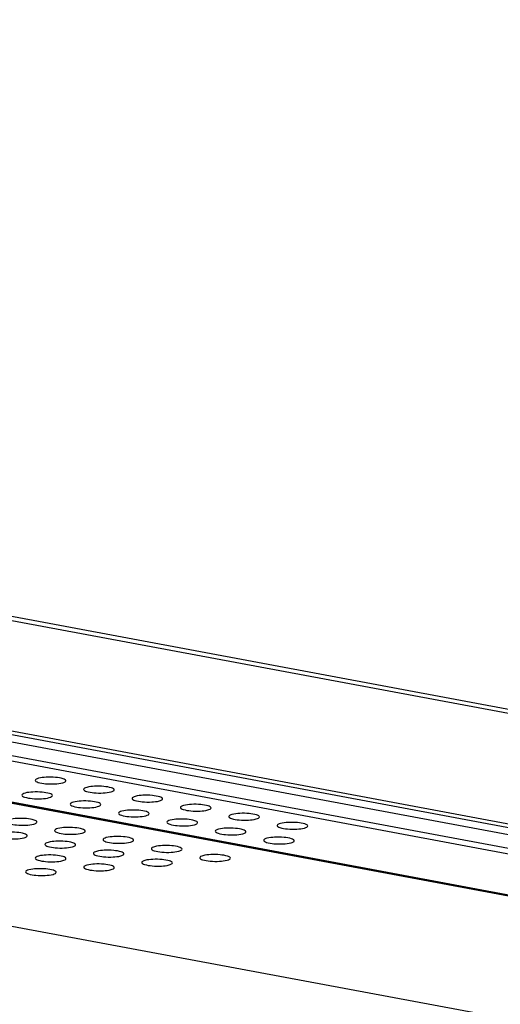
# Model space of a CAD drawing. Header units: millimetres. Extents: x 19192 to 20904, y 1507 to 2734.
# Tile 28 of 80: x 19861 to 19901, y 1627 to 1707. Entities that reach past the tile are written whole.
import ezdxf

# ---------------------------------------------------------------- set-up
doc = ezdxf.new("R2010")
doc.units = ezdxf.units.MM
doc.layers.add('02___PRT_ALL_AXES', color=7, linetype='Continuous')

msp = doc.modelspace()

# ---------------------------------------------------------------- linework, layer by layer
at = {"color": 7, "linetype": 'Continuous'}
for p, q in [((20024.249, 1617.752), (19194.108, 1772.998)), ((20024.58, 1618.28), (19194.439, 1773.526)), ((20025.196, 1616.457), (19192.996, 1772.088)), ((19193.209, 1771.633), (20025.409, 1616.002)), ((20066.845, 1604.783), (19284.294, 1751.135)), ((20066.848, 1604.79), (19284.328, 1751.136)), ((19284.539, 1751.202), (20066.879, 1604.889)), ((20063.704, 1595.328), (19262.454, 1745.177)), ((20023.915, 1627.724), (19611.091, 1704.927)), ((19612.31, 1705.071), (20025.134, 1627.868)), ((19610.429, 1696.049), (20023.253, 1618.846))]:
    msp.add_line(p, q, dxfattribs=at)
at = {"layer": '02___PRT_ALL_AXES', "color": 7, "linetype": 'Continuous'}
for points, knots in [([(19862.627, 1645.216), (19862.626, 1645.181), (19862.708, 1645.1), (19862.988, 1645.002), (19863.518, 1644.919), (19864.189, 1644.91), (19864.659, 1644.957), (19864.864, 1645.013)], [0, 0, 0, 0, 0.04474, 0.126624, 0.39482, 0.724745, 1, 1, 1, 1]), ([(19862.89, 1645.382), (19862.823, 1645.363), (19862.726, 1645.336), (19862.628, 1645.253), (19862.627, 1645.216)], [0, 0, 0, 0, 0.6489, 1, 1, 1, 1]), ([(19865.127, 1645.178), (19865.128, 1645.213), (19865.046, 1645.295), (19864.766, 1645.393), (19864.237, 1645.476), (19863.565, 1645.484), (19863.095, 1645.438), (19862.89, 1645.382)], [0, 0, 0, 0, 0.04474, 0.126624, 0.39482, 0.724745, 1, 1, 1, 1]), ([(19864.864, 1645.013), (19864.931, 1645.031), (19865.028, 1645.058), (19865.126, 1645.141), (19865.127, 1645.178)], [0, 0, 0, 0, 0.6489, 1, 1, 1, 1]), ([(19866.574, 1644.478), (19866.573, 1644.443), (19866.654, 1644.362), (19866.935, 1644.264), (19867.464, 1644.18), (19868.136, 1644.172), (19868.605, 1644.219), (19868.81, 1644.275)], [0, 0, 0, 0, 0.04474, 0.126624, 0.39482, 0.724745, 1, 1, 1, 1]), ([(19866.837, 1644.644), (19866.77, 1644.625), (19866.673, 1644.598), (19866.575, 1644.515), (19866.574, 1644.478)], [0, 0, 0, 0, 0.6489, 1, 1, 1, 1]), ([(19869.074, 1644.44), (19869.074, 1644.475), (19868.993, 1644.557), (19868.713, 1644.654), (19868.183, 1644.738), (19867.512, 1644.746), (19867.042, 1644.7), (19866.837, 1644.644)], [0, 0, 0, 0, 0.04474, 0.126624, 0.39482, 0.724745, 1, 1, 1, 1]), ([(19868.81, 1644.275), (19868.877, 1644.293), (19868.975, 1644.32), (19869.073, 1644.403), (19869.074, 1644.44)], [0, 0, 0, 0, 0.6489, 1, 1, 1, 1]), ([(19861.532, 1644.01), (19861.531, 1643.975), (19861.612, 1643.893), (19861.893, 1643.796), (19862.422, 1643.712), (19863.093, 1643.704), (19863.563, 1643.75), (19863.768, 1643.806)], [0, 0, 0, 0, 0.04474, 0.126624, 0.39482, 0.724745, 1, 1, 1, 1]), ([(19861.795, 1644.175), (19861.728, 1644.157), (19861.63, 1644.13), (19861.532, 1644.047), (19861.532, 1644.01)], [0, 0, 0, 0, 0.6489, 1, 1, 1, 1]), ([(19864.031, 1643.972), (19864.032, 1644.007), (19863.951, 1644.088), (19863.67, 1644.186), (19863.141, 1644.27), (19862.47, 1644.278), (19862, 1644.231), (19861.795, 1644.175)], [0, 0, 0, 0, 0.04474, 0.126624, 0.39482, 0.724745, 1, 1, 1, 1]), ([(19863.768, 1643.806), (19863.835, 1643.825), (19863.933, 1643.852), (19864.031, 1643.935), (19864.031, 1643.972)], [0, 0, 0, 0, 0.6489, 1, 1, 1, 1]), ([(19867.978, 1643.234), (19867.979, 1643.269), (19867.897, 1643.35), (19867.617, 1643.448), (19867.088, 1643.531), (19866.416, 1643.54), (19865.946, 1643.493), (19865.741, 1643.437)], [0, 0, 0, 0, 0.04474, 0.126624, 0.39482, 0.724745, 1, 1, 1, 1]), ([(19870.521, 1643.74), (19870.52, 1643.705), (19870.601, 1643.623), (19870.882, 1643.526), (19871.411, 1643.442), (19872.082, 1643.434), (19872.552, 1643.481), (19872.757, 1643.536)], [0, 0, 0, 0, 0.04474, 0.126624, 0.39482, 0.724745, 1, 1, 1, 1]), ([(19870.784, 1643.906), (19870.717, 1643.887), (19870.619, 1643.86), (19870.521, 1643.777), (19870.521, 1643.74)], [0, 0, 0, 0, 0.6489, 1, 1, 1, 1]), ([(19873.02, 1643.702), (19873.021, 1643.737), (19872.94, 1643.819), (19872.659, 1643.916), (19872.13, 1644), (19871.459, 1644.008), (19870.989, 1643.961), (19870.784, 1643.906)], [0, 0, 0, 0, 0.04474, 0.126624, 0.39482, 0.724745, 1, 1, 1, 1]), ([(19872.757, 1643.536), (19872.824, 1643.555), (19872.922, 1643.582), (19873.02, 1643.665), (19873.02, 1643.702)], [0, 0, 0, 0, 0.6489, 1, 1, 1, 1]), ([(19865.741, 1643.437), (19865.674, 1643.419), (19865.577, 1643.392), (19865.479, 1643.309), (19865.478, 1643.271)], [0, 0, 0, 0, 0.6489, 1, 1, 1, 1]), ([(19865.478, 1643.271), (19865.478, 1643.237), (19865.559, 1643.155), (19865.839, 1643.057), (19866.369, 1642.974), (19867.04, 1642.966), (19867.51, 1643.012), (19867.715, 1643.068)], [0, 0, 0, 0, 0.04474, 0.126624, 0.39482, 0.724745, 1, 1, 1, 1]), ([(19867.715, 1643.068), (19867.782, 1643.087), (19867.879, 1643.114), (19867.977, 1643.196), (19867.978, 1643.234)], [0, 0, 0, 0, 0.6489, 1, 1, 1, 1]), ([(19871.925, 1642.496), (19871.925, 1642.531), (19871.844, 1642.612), (19871.564, 1642.71), (19871.034, 1642.793), (19870.363, 1642.802), (19869.893, 1642.755), (19869.688, 1642.699)], [0, 0, 0, 0, 0.04474, 0.126624, 0.39482, 0.724745, 1, 1, 1, 1]), ([(19874.731, 1643.167), (19874.663, 1643.149), (19874.566, 1643.122), (19874.468, 1643.039), (19874.467, 1643.002)], [0, 0, 0, 0, 0.6489, 1, 1, 1, 1]), ([(19874.467, 1643.002), (19874.467, 1642.967), (19874.548, 1642.885), (19874.828, 1642.787), (19875.358, 1642.704), (19876.029, 1642.696), (19876.499, 1642.742), (19876.704, 1642.798)], [0, 0, 0, 0, 0.04474, 0.126624, 0.39482, 0.724745, 1, 1, 1, 1]), ([(19876.967, 1642.964), (19876.968, 1642.999), (19876.887, 1643.08), (19876.606, 1643.178), (19876.077, 1643.262), (19875.405, 1643.27), (19874.936, 1643.223), (19874.731, 1643.167)], [0, 0, 0, 0, 0.04474, 0.126624, 0.39482, 0.724745, 1, 1, 1, 1]), ([(19876.704, 1642.798), (19876.771, 1642.817), (19876.868, 1642.844), (19876.966, 1642.927), (19876.967, 1642.964)], [0, 0, 0, 0, 0.6489, 1, 1, 1, 1]), ([(19862.761, 1641.811), (19862.762, 1641.845), (19862.68, 1641.927), (19862.4, 1642.025), (19861.87, 1642.108), (19861.199, 1642.116), (19860.729, 1642.07), (19860.524, 1642.014)], [0, 0, 0, 0, 0.04474, 0.126624, 0.39482, 0.724745, 1, 1, 1, 1]), ([(19869.425, 1642.533), (19869.424, 1642.499), (19869.506, 1642.417), (19869.786, 1642.319), (19870.315, 1642.236), (19870.987, 1642.228), (19871.457, 1642.274), (19871.662, 1642.33)], [0, 0, 0, 0, 0.04474, 0.126624, 0.39482, 0.724745, 1, 1, 1, 1]), ([(19869.688, 1642.699), (19869.621, 1642.681), (19869.524, 1642.654), (19869.426, 1642.571), (19869.425, 1642.533)], [0, 0, 0, 0, 0.6489, 1, 1, 1, 1]), ([(19871.662, 1642.33), (19871.729, 1642.348), (19871.826, 1642.376), (19871.924, 1642.458), (19871.925, 1642.496)], [0, 0, 0, 0, 0.6489, 1, 1, 1, 1]), ([(19873.635, 1641.961), (19873.568, 1641.943), (19873.47, 1641.915), (19873.372, 1641.833), (19873.372, 1641.795)], [0, 0, 0, 0, 0.6489, 1, 1, 1, 1]), ([(19875.871, 1641.758), (19875.872, 1641.792), (19875.791, 1641.874), (19875.51, 1641.972), (19874.981, 1642.055), (19874.31, 1642.063), (19873.84, 1642.017), (19873.635, 1641.961)], [0, 0, 0, 0, 0.04474, 0.126624, 0.39482, 0.724745, 1, 1, 1, 1]), ([(19878.414, 1642.263), (19878.413, 1642.229), (19878.495, 1642.147), (19878.775, 1642.049), (19879.304, 1641.966), (19879.976, 1641.958), (19880.446, 1642.004), (19880.651, 1642.06)], [0, 0, 0, 0, 0.04474, 0.126624, 0.39482, 0.724745, 1, 1, 1, 1]), ([(19878.677, 1642.429), (19878.61, 1642.411), (19878.513, 1642.384), (19878.415, 1642.301), (19878.414, 1642.263)], [0, 0, 0, 0, 0.6489, 1, 1, 1, 1]), ([(19880.914, 1642.226), (19880.915, 1642.261), (19880.833, 1642.342), (19880.553, 1642.44), (19880.023, 1642.523), (19879.352, 1642.532), (19878.882, 1642.485), (19878.677, 1642.429)], [0, 0, 0, 0, 0.04474, 0.126624, 0.39482, 0.724745, 1, 1, 1, 1]), ([(19880.651, 1642.06), (19880.718, 1642.079), (19880.815, 1642.106), (19880.913, 1642.188), (19880.914, 1642.226)], [0, 0, 0, 0, 0.6489, 1, 1, 1, 1]), ([(19860.261, 1641.848), (19860.26, 1641.814), (19860.342, 1641.732), (19860.622, 1641.634), (19861.151, 1641.551), (19861.823, 1641.543), (19862.293, 1641.589), (19862.498, 1641.645)], [0, 0, 0, 0, 0.04474, 0.126624, 0.39482, 0.724745, 1, 1, 1, 1]), ([(19862.498, 1641.645), (19862.565, 1641.663), (19862.662, 1641.691), (19862.76, 1641.773), (19862.761, 1641.811)], [0, 0, 0, 0, 0.6489, 1, 1, 1, 1]), ([(19864.208, 1641.11), (19864.207, 1641.076), (19864.288, 1640.994), (19864.569, 1640.896), (19865.098, 1640.813), (19865.769, 1640.804), (19866.239, 1640.851), (19866.444, 1640.907)], [0, 0, 0, 0, 0.04474, 0.126624, 0.39482, 0.724745, 1, 1, 1, 1]), ([(19864.471, 1641.276), (19864.404, 1641.258), (19864.306, 1641.23), (19864.209, 1641.148), (19864.208, 1641.11)], [0, 0, 0, 0, 0.6489, 1, 1, 1, 1]), ([(19866.707, 1641.073), (19866.708, 1641.107), (19866.627, 1641.189), (19866.347, 1641.287), (19865.817, 1641.37), (19865.146, 1641.378), (19864.676, 1641.332), (19864.471, 1641.276)], [0, 0, 0, 0, 0.04474, 0.126624, 0.39482, 0.724745, 1, 1, 1, 1]), ([(19873.372, 1641.795), (19873.371, 1641.761), (19873.452, 1641.679), (19873.733, 1641.581), (19874.262, 1641.498), (19874.933, 1641.49), (19875.403, 1641.536), (19875.608, 1641.592)], [0, 0, 0, 0, 0.04474, 0.126624, 0.39482, 0.724745, 1, 1, 1, 1]), ([(19875.608, 1641.592), (19875.675, 1641.61), (19875.773, 1641.638), (19875.871, 1641.72), (19875.871, 1641.758)], [0, 0, 0, 0, 0.6489, 1, 1, 1, 1]), ([(19877.582, 1641.223), (19877.515, 1641.205), (19877.417, 1641.177), (19877.319, 1641.095), (19877.318, 1641.057)], [0, 0, 0, 0, 0.6489, 1, 1, 1, 1]), ([(19879.818, 1641.02), (19879.819, 1641.054), (19879.738, 1641.136), (19879.457, 1641.234), (19878.928, 1641.317), (19878.256, 1641.325), (19877.787, 1641.279), (19877.582, 1641.223)], [0, 0, 0, 0, 0.04474, 0.126624, 0.39482, 0.724745, 1, 1, 1, 1]), ([(19882.361, 1641.525), (19882.36, 1641.491), (19882.441, 1641.409), (19882.722, 1641.311), (19883.251, 1641.228), (19883.922, 1641.22), (19884.392, 1641.266), (19884.597, 1641.322)], [0, 0, 0, 0, 0.04474, 0.126624, 0.39482, 0.724745, 1, 1, 1, 1]), ([(19882.624, 1641.691), (19882.557, 1641.673), (19882.459, 1641.646), (19882.362, 1641.563), (19882.361, 1641.525)], [0, 0, 0, 0, 0.6489, 1, 1, 1, 1]), ([(19884.86, 1641.488), (19884.861, 1641.522), (19884.78, 1641.604), (19884.5, 1641.702), (19883.97, 1641.785), (19883.299, 1641.794), (19882.829, 1641.747), (19882.624, 1641.691)], [0, 0, 0, 0, 0.04474, 0.126624, 0.39482, 0.724745, 1, 1, 1, 1]), ([(19884.597, 1641.322), (19884.664, 1641.34), (19884.762, 1641.368), (19884.86, 1641.45), (19884.86, 1641.488)], [0, 0, 0, 0, 0.6489, 1, 1, 1, 1]), ([(19859.472, 1640.726), (19859.471, 1640.691), (19859.553, 1640.609), (19859.833, 1640.511), (19860.363, 1640.428), (19861.034, 1640.42), (19861.504, 1640.466), (19861.709, 1640.522)], [0, 0, 0, 0, 0.04474, 0.126624, 0.39482, 0.724745, 1, 1, 1, 1]), ([(19861.972, 1640.688), (19861.973, 1640.723), (19861.891, 1640.804), (19861.611, 1640.902), (19861.082, 1640.986), (19860.41, 1640.994), (19859.94, 1640.947), (19859.735, 1640.891)], [0, 0, 0, 0, 0.04474, 0.126624, 0.39482, 0.724745, 1, 1, 1, 1]), ([(19861.709, 1640.522), (19861.776, 1640.541), (19861.873, 1640.568), (19861.971, 1640.651), (19861.972, 1640.688)], [0, 0, 0, 0, 0.6489, 1, 1, 1, 1]), ([(19866.444, 1640.907), (19866.511, 1640.925), (19866.609, 1640.952), (19866.707, 1641.035), (19866.707, 1641.073)], [0, 0, 0, 0, 0.6489, 1, 1, 1, 1]), ([(19868.418, 1640.538), (19868.351, 1640.519), (19868.253, 1640.492), (19868.155, 1640.41), (19868.154, 1640.372)], [0, 0, 0, 0, 0.6489, 1, 1, 1, 1]), ([(19868.154, 1640.372), (19868.154, 1640.337), (19868.235, 1640.256), (19868.515, 1640.158), (19869.045, 1640.075), (19869.716, 1640.066), (19870.186, 1640.113), (19870.391, 1640.169)], [0, 0, 0, 0, 0.04474, 0.126624, 0.39482, 0.724745, 1, 1, 1, 1]), ([(19870.654, 1640.335), (19870.655, 1640.369), (19870.574, 1640.451), (19870.293, 1640.549), (19869.764, 1640.632), (19869.092, 1640.64), (19868.623, 1640.594), (19868.418, 1640.538)], [0, 0, 0, 0, 0.04474, 0.126624, 0.39482, 0.724745, 1, 1, 1, 1]), ([(19870.391, 1640.169), (19870.458, 1640.187), (19870.555, 1640.214), (19870.653, 1640.297), (19870.654, 1640.335)], [0, 0, 0, 0, 0.6489, 1, 1, 1, 1]), ([(19877.318, 1641.057), (19877.318, 1641.023), (19877.399, 1640.941), (19877.679, 1640.843), (19878.209, 1640.76), (19878.88, 1640.752), (19879.35, 1640.798), (19879.555, 1640.854)], [0, 0, 0, 0, 0.04474, 0.126624, 0.39482, 0.724745, 1, 1, 1, 1]), ([(19879.555, 1640.854), (19879.622, 1640.872), (19879.719, 1640.9), (19879.817, 1640.982), (19879.818, 1641.02)], [0, 0, 0, 0, 0.6489, 1, 1, 1, 1]), ([(19881.265, 1640.319), (19881.264, 1640.285), (19881.346, 1640.203), (19881.626, 1640.105), (19882.155, 1640.022), (19882.827, 1640.013), (19883.297, 1640.06), (19883.502, 1640.116)], [0, 0, 0, 0, 0.04474, 0.126624, 0.39482, 0.724745, 1, 1, 1, 1]), ([(19881.528, 1640.485), (19881.461, 1640.467), (19881.364, 1640.439), (19881.266, 1640.357), (19881.265, 1640.319)], [0, 0, 0, 0, 0.6489, 1, 1, 1, 1]), ([(19883.765, 1640.282), (19883.766, 1640.316), (19883.684, 1640.398), (19883.404, 1640.496), (19882.874, 1640.579), (19882.203, 1640.587), (19881.733, 1640.541), (19881.528, 1640.485)], [0, 0, 0, 0, 0.04474, 0.126624, 0.39482, 0.724745, 1, 1, 1, 1]), ([(19863.419, 1639.987), (19863.418, 1639.953), (19863.499, 1639.871), (19863.78, 1639.773), (19864.309, 1639.69), (19864.981, 1639.682), (19865.45, 1639.728), (19865.656, 1639.784)], [0, 0, 0, 0, 0.04474, 0.126624, 0.39482, 0.724745, 1, 1, 1, 1]), ([(19863.682, 1640.153), (19863.615, 1640.135), (19863.518, 1640.108), (19863.42, 1640.025), (19863.419, 1639.987)], [0, 0, 0, 0, 0.6489, 1, 1, 1, 1]), ([(19865.919, 1639.95), (19865.919, 1639.985), (19865.838, 1640.066), (19865.558, 1640.164), (19865.028, 1640.247), (19864.357, 1640.256), (19863.887, 1640.209), (19863.682, 1640.153)], [0, 0, 0, 0, 0.04474, 0.126624, 0.39482, 0.724745, 1, 1, 1, 1]), ([(19865.656, 1639.784), (19865.723, 1639.803), (19865.82, 1639.83), (19865.918, 1639.912), (19865.919, 1639.95)], [0, 0, 0, 0, 0.6489, 1, 1, 1, 1]), ([(19869.865, 1639.212), (19869.866, 1639.246), (19869.785, 1639.328), (19869.504, 1639.426), (19868.975, 1639.509), (19868.304, 1639.518), (19867.834, 1639.471), (19867.629, 1639.415)], [0, 0, 0, 0, 0.04474, 0.126624, 0.39482, 0.724745, 1, 1, 1, 1]), ([(19872.101, 1639.634), (19872.1, 1639.599), (19872.182, 1639.518), (19872.462, 1639.42), (19872.991, 1639.336), (19873.663, 1639.328), (19874.133, 1639.375), (19874.338, 1639.431)], [0, 0, 0, 0, 0.04474, 0.126624, 0.39482, 0.724745, 1, 1, 1, 1]), ([(19872.364, 1639.8), (19872.297, 1639.781), (19872.2, 1639.754), (19872.102, 1639.671), (19872.101, 1639.634)], [0, 0, 0, 0, 0.6489, 1, 1, 1, 1]), ([(19874.601, 1639.596), (19874.602, 1639.631), (19874.52, 1639.713), (19874.24, 1639.811), (19873.71, 1639.894), (19873.039, 1639.902), (19872.569, 1639.856), (19872.364, 1639.8)], [0, 0, 0, 0, 0.04474, 0.126624, 0.39482, 0.724745, 1, 1, 1, 1]), ([(19874.338, 1639.431), (19874.405, 1639.449), (19874.502, 1639.476), (19874.6, 1639.559), (19874.601, 1639.596)], [0, 0, 0, 0, 0.6489, 1, 1, 1, 1]), ([(19883.502, 1640.116), (19883.569, 1640.134), (19883.666, 1640.161), (19883.764, 1640.244), (19883.765, 1640.282)], [0, 0, 0, 0, 0.6489, 1, 1, 1, 1]), ([(19862.63, 1638.865), (19862.629, 1638.83), (19862.711, 1638.749), (19862.991, 1638.651), (19863.521, 1638.568), (19864.192, 1638.559), (19864.662, 1638.606), (19864.867, 1638.662)], [0, 0, 0, 0, 0.04474, 0.126624, 0.39482, 0.724745, 1, 1, 1, 1]), ([(19862.893, 1639.031), (19862.826, 1639.012), (19862.729, 1638.985), (19862.631, 1638.902), (19862.63, 1638.865)], [0, 0, 0, 0, 0.6489, 1, 1, 1, 1]), ([(19865.13, 1638.827), (19865.131, 1638.862), (19865.049, 1638.944), (19864.769, 1639.042), (19864.24, 1639.125), (19863.568, 1639.133), (19863.098, 1639.087), (19862.893, 1639.031)], [0, 0, 0, 0, 0.04474, 0.126624, 0.39482, 0.724745, 1, 1, 1, 1]), ([(19864.867, 1638.662), (19864.934, 1638.68), (19865.031, 1638.707), (19865.129, 1638.79), (19865.13, 1638.827)], [0, 0, 0, 0, 0.6489, 1, 1, 1, 1]), ([(19867.366, 1639.249), (19867.365, 1639.215), (19867.446, 1639.133), (19867.727, 1639.035), (19868.256, 1638.952), (19868.927, 1638.944), (19869.397, 1638.99), (19869.602, 1639.046)], [0, 0, 0, 0, 0.04474, 0.126624, 0.39482, 0.724745, 1, 1, 1, 1]), ([(19867.629, 1639.415), (19867.562, 1639.397), (19867.464, 1639.37), (19867.366, 1639.287), (19867.366, 1639.249)], [0, 0, 0, 0, 0.6489, 1, 1, 1, 1]), ([(19869.602, 1639.046), (19869.669, 1639.064), (19869.767, 1639.092), (19869.865, 1639.174), (19869.865, 1639.212)], [0, 0, 0, 0, 0.6489, 1, 1, 1, 1]), ([(19873.812, 1638.474), (19873.813, 1638.508), (19873.732, 1638.59), (19873.451, 1638.688), (19872.922, 1638.771), (19872.25, 1638.779), (19871.781, 1638.733), (19871.576, 1638.677)], [0, 0, 0, 0, 0.04474, 0.126624, 0.39482, 0.724745, 1, 1, 1, 1]), ([(19876.048, 1638.896), (19876.047, 1638.861), (19876.128, 1638.779), (19876.409, 1638.682), (19876.938, 1638.598), (19877.609, 1638.59), (19878.079, 1638.637), (19878.284, 1638.693)], [0, 0, 0, 0, 0.04474, 0.126624, 0.39482, 0.724745, 1, 1, 1, 1]), ([(19876.311, 1639.062), (19876.244, 1639.043), (19876.147, 1639.016), (19876.049, 1638.933), (19876.048, 1638.896)], [0, 0, 0, 0, 0.6489, 1, 1, 1, 1]), ([(19878.548, 1638.858), (19878.548, 1638.893), (19878.467, 1638.975), (19878.187, 1639.072), (19877.657, 1639.156), (19876.986, 1639.164), (19876.516, 1639.117), (19876.311, 1639.062)], [0, 0, 0, 0, 0.04474, 0.126624, 0.39482, 0.724745, 1, 1, 1, 1]), ([(19878.284, 1638.693), (19878.351, 1638.711), (19878.449, 1638.738), (19878.547, 1638.821), (19878.548, 1638.858)], [0, 0, 0, 0, 0.6489, 1, 1, 1, 1]), ([(19862.105, 1637.908), (19862.038, 1637.89), (19861.94, 1637.862), (19861.842, 1637.78), (19861.841, 1637.742)], [0, 0, 0, 0, 0.6489, 1, 1, 1, 1]), ([(19864.341, 1637.705), (19864.342, 1637.739), (19864.261, 1637.821), (19863.98, 1637.919), (19863.451, 1638.002), (19862.78, 1638.011), (19862.31, 1637.964), (19862.105, 1637.908)], [0, 0, 0, 0, 0.04474, 0.126624, 0.39482, 0.724745, 1, 1, 1, 1]), ([(19866.577, 1638.127), (19866.576, 1638.092), (19866.657, 1638.011), (19866.938, 1637.913), (19867.467, 1637.829), (19868.139, 1637.821), (19868.608, 1637.868), (19868.813, 1637.924)], [0, 0, 0, 0, 0.04474, 0.126624, 0.39482, 0.724745, 1, 1, 1, 1]), ([(19866.84, 1638.293), (19866.773, 1638.274), (19866.676, 1638.247), (19866.578, 1638.164), (19866.577, 1638.127)], [0, 0, 0, 0, 0.6489, 1, 1, 1, 1]), ([(19869.077, 1638.089), (19869.077, 1638.124), (19868.996, 1638.206), (19868.716, 1638.303), (19868.186, 1638.387), (19867.515, 1638.395), (19867.045, 1638.349), (19866.84, 1638.293)], [0, 0, 0, 0, 0.04474, 0.126624, 0.39482, 0.724745, 1, 1, 1, 1]), ([(19868.813, 1637.924), (19868.88, 1637.942), (19868.978, 1637.969), (19869.076, 1638.052), (19869.077, 1638.089)], [0, 0, 0, 0, 0.6489, 1, 1, 1, 1]), ([(19871.576, 1638.677), (19871.509, 1638.659), (19871.411, 1638.631), (19871.313, 1638.549), (19871.312, 1638.511)], [0, 0, 0, 0, 0.6489, 1, 1, 1, 1]), ([(19871.312, 1638.511), (19871.312, 1638.477), (19871.393, 1638.395), (19871.673, 1638.297), (19872.203, 1638.214), (19872.874, 1638.206), (19873.344, 1638.252), (19873.549, 1638.308)], [0, 0, 0, 0, 0.04474, 0.126624, 0.39482, 0.724745, 1, 1, 1, 1]), ([(19873.549, 1638.308), (19873.616, 1638.326), (19873.713, 1638.354), (19873.811, 1638.436), (19873.812, 1638.474)], [0, 0, 0, 0, 0.6489, 1, 1, 1, 1]), ([(19861.841, 1637.742), (19861.841, 1637.708), (19861.922, 1637.626), (19862.202, 1637.528), (19862.732, 1637.445), (19863.403, 1637.437), (19863.873, 1637.483), (19864.078, 1637.539)], [0, 0, 0, 0, 0.04474, 0.126624, 0.39482, 0.724745, 1, 1, 1, 1]), ([(19864.078, 1637.539), (19864.145, 1637.557), (19864.242, 1637.585), (19864.34, 1637.667), (19864.341, 1637.705)], [0, 0, 0, 0, 0.6489, 1, 1, 1, 1])]:
    msp.add_open_spline(points, degree=3, knots=knots, dxfattribs=at)

doc.saveas('drawing.dxf')
